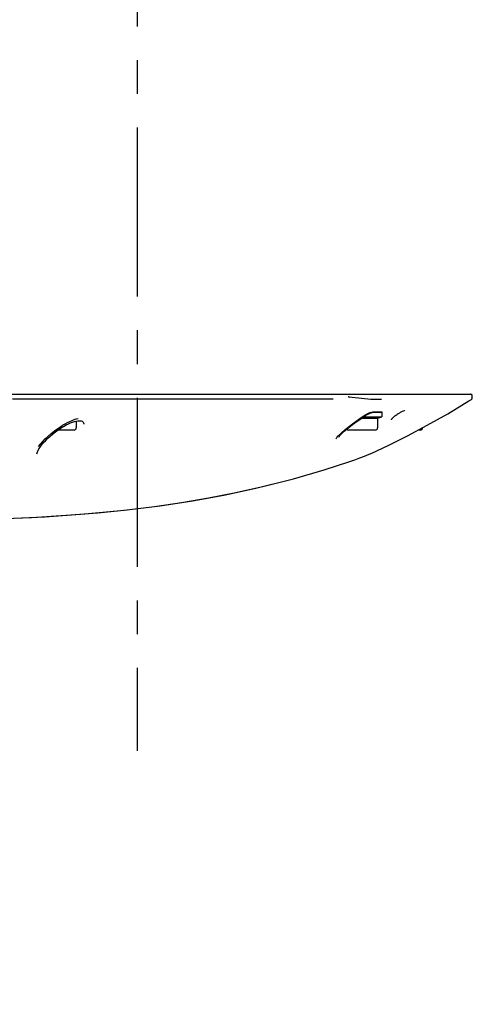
# Model space of a CAD drawing. Header units: millimetres. Extents: x 7426 to 8300, y 124 to 421.
# Tile 103 of 135: x 8203.51 to 8208.54, y 211.2 to 222.14. Entities that reach past the tile are written whole.
import ezdxf

# ---------------------------------------------------------------- set-up
doc = ezdxf.new("R2010")
doc.units = ezdxf.units.MM
doc.linetypes.add('BANKLINE1', pattern=[5.5, 4, -1.5])
doc.linetypes.add('CENTER', pattern=[0.6, 0.375, -0.075, 0.075, -0.075])
doc.layers.add('00_COMPONENTS', color=7, linetype='BANKLINE1')
doc.layers.add('外形图', color=7, linetype='Continuous')
doc.styles.add('微软雅黑', font='msyh.ttc')
doc.dimstyles.new('尺寸标注_1_20比例', dxfattribs={"dimtxt": 2.1, "dimasz": 1.7, "dimexe": 0.5, "dimexo": 0.4, "dimgap": 0.5, "dimtad": 1, "dimdec": 1, "dimlfac": 20, "dimdsep": 46, "dimtxsty": '微软雅黑', "dimcen": 0.09, "dimadec": 0, "dimazin": 0, "dimtp": 0.01, "dimtm": 0.01, "dimtfac": 1, "dimtdec": 1, "dimtofl": 0, "dimtmove": 0, "dimatfit": 3, "dimfxl": 1, "dimtolj": 1, "dimarcsym": 0})

# ---------------------------------------------------------------- blocks, each defined once
blk = doc.blocks.new('*D1503')
at = {"layer": '00_COMPONENTS', "color": 0, "linetype": 'ByBlock', "lineweight": -2, "ltscale": 20}
for p, q in [((8163.902, 226.977), (8164.071, 226.977)), ((8239.319, 220.893), (8245.92, 219.729))]:
    blk.add_line(p, q, dxfattribs=at)
blk.add_arc((8204.813, 226.977), 41.241, 182.3619, 347.6381, dxfattribs=at)
at = {"layer": '00_COMPONENTS', "color": 0}
for points in [[(8163.89, 225.283), (8163.323, 225.271), (8163.571, 226.977)], [(8245.376, 218.093), (8244.82, 218.203), (8245.427, 219.815)]]:
    blk.add_solid(points, dxfattribs=at)
at = {"layer": 'Defpoints', "color": 0}
for p in [(8163.502, 226.977), (8204.813, 226.977), (8238.925, 220.962), (8182.15, 192.52)]:
    blk.add_point(p, dxfattribs=at)
at = {"layer": '00_COMPONENTS', "color": 0, "insert": (8201.357, 187.477), "char_height": 2.1, "attachment_point": 5, "rotation": 355, "style": '微软雅黑'}
blk.add_mtext('\\A1;+\\A1;170%%d', dxfattribs=at)

msp = doc.modelspace()

# ---------------------------------------------------------------- linework, layer by layer
at = {"layer": '外形图', "linetype": 'CENTER', "ltscale": 5}
msp.add_line((8204.8126, 238.9373), (8204.8126, 214.0174), dxfattribs=at)
at = {"layer": '外形图', "linetype": 'Continuous'}
for p, q in [((8201.1761, 217.9769), (8208.5384, 217.9769)), ((8203.4244, 217.9269), (8203.516, 217.9269)), ((8203.516, 217.9269), (8203.5489, 217.9269)), ((8203.5489, 217.9269), (8203.5738, 217.9269)), ((8203.5738, 217.9269), (8203.5917, 217.9269)), ((8203.5917, 217.9269), (8203.6008, 217.9269)), ((8203.6008, 217.9269), (8203.6104, 217.9269)), ((8203.6104, 217.9269), (8203.6217, 217.9269)), ((8203.6217, 217.9269), (8203.6336, 217.9269)), ((8203.6336, 217.9269), (8203.6606, 217.9269)), ((8203.6606, 217.9269), (8203.8381, 217.9269)), ((8203.8381, 217.9269), (8203.8629, 217.9269)), ((8203.8629, 217.9269), (8203.8805, 217.9269)), ((8203.8805, 217.9269), (8203.9153, 217.9269)), ((8203.9153, 217.9269), (8203.9578, 217.9269)), ((8203.9578, 217.9269), (8204.0454, 217.9269)), ((8204.0454, 217.9269), (8204.0629, 217.9269)), ((8204.0629, 217.9269), (8204.0879, 217.9269)), ((8204.0879, 217.9269), (8204.1497, 217.9269)), ((8204.1497, 217.9269), (8204.3468, 217.9269)), ((8204.3468, 217.9269), (8204.3688, 217.9269)), ((8204.3688, 217.9269), (8204.3771, 217.9269)), ((8204.3771, 217.9269), (8205.9768, 217.9269)), ((8205.9768, 217.9269), (8206.0477, 217.9269)), ((8206.0477, 217.9269), (8206.927, 217.9269)), ((8206.927, 217.9269), (8206.969, 217.9269)), ((8206.969, 217.9269), (8206.9903, 217.9269)), ((8208.5008, 217.9022), (8208.5282, 217.9194)), ((8208.5387, 217.9405), (8208.5387, 217.9519)), ((8204.1349, 217.7027), (8204.1555, 217.7073)), ((8207.3043, 217.7096), (8207.4851, 217.7096)), ((8207.3142, 217.7246), (8207.3265, 217.7328)), ((8207.3172, 217.7184), (8207.3389, 217.7327)), ((8207.3265, 217.7328), (8207.3383, 217.7405)), ((8207.3301, 217.7269), (8207.5326, 217.7269)), ((8207.3389, 217.7327), (8207.3506, 217.7401)), ((8207.3587, 217.7526), (8207.3681, 217.7579)), ((8207.3691, 217.751), (8207.3805, 217.7572)), ((8207.4096, 217.7763), (8207.4121, 217.7769)), ((8207.4238, 217.7758), (8207.4255, 217.7763)), ((8207.4255, 217.7763), (8207.4287, 217.7769)), ((8207.4432, 217.7769), (8207.4276, 217.7769)), ((8207.4381, 217.7769), (8207.4285, 217.7769)), ((8207.5351, 217.7769), (8207.4299, 217.7769)), ((8207.4316, 217.7769), (8207.5326, 217.7769)), ((8207.4851, 217.7096), (8207.5227, 217.7233)), ((8207.4851, 217.7096), (8207.4851, 217.6044)), ((8207.5326, 217.7769), (8207.5326, 217.7269)), ((8203.8912, 217.569), (8203.9279, 217.5962)), ((8203.9018, 217.5587), (8203.9317, 217.5806)), ((8203.9279, 217.5962), (8203.9626, 217.6199)), ((8204.1101, 217.5794), (8203.9301, 217.5794)), ((8203.9626, 217.6199), (8203.976, 217.6284)), ((8203.976, 217.6284), (8203.982, 217.6322)), ((8203.976, 217.61), (8203.9918, 217.6196)), ((8203.9918, 217.6196), (8204.0203, 217.6357)), ((8204.0203, 217.6357), (8204.0468, 217.649)), ((8204.1351, 217.6799), (8204.1351, 217.6044)), ((8207.1242, 217.5841), (8207.1399, 217.597)), ((8207.4601, 217.5794), (8207.1651, 217.5794)), ((8207.9601, 217.5794), (8207.939, 217.5794)), ((8207.0531, 217.5008), (8207.053, 217.4994))]:
    msp.add_line(p, q, dxfattribs=at)
for points in [[(8207.1634, 217.951), (8207.1644, 217.9508), (8207.1653, 217.9506), (8207.1662, 217.9505), (8207.1671, 217.9505), (8207.1681, 217.9506), (8207.169, 217.9507)], [(8207.1634, 217.951), (8207.1635, 217.9504), (8207.1636, 217.9497), (8207.1638, 217.949), (8207.1641, 217.9485), (8207.1644, 217.9481), (8207.1647, 217.9477), (8207.165, 217.9473), (8207.1653, 217.947), (8207.1657, 217.9467), (8207.1661, 217.9463), (8207.1664, 217.946), (8207.1668, 217.9457), (8207.1673, 217.9454), (8207.1677, 217.9451), (8207.1682, 217.9448)], [(8208.5294, 217.921), (8208.5314, 217.9225), (8208.5337, 217.9247), (8208.5358, 217.9275), (8208.5374, 217.9308), (8208.5384, 217.9344), (8208.5387, 217.9379)], [(8207.7874, 217.5001), (8207.8165, 217.5146), (8208.0381, 217.6318), (8208.2666, 217.7609), (8208.5008, 217.9022)], [(8204.0626, 217.676), (8204.0881, 217.687), (8204.1123, 217.696), (8204.1349, 217.7027)], [(8207.2508, 217.6807), (8207.2715, 217.6953), (8207.2927, 217.71), (8207.3142, 217.7246)], [(8207.2577, 217.6773), (8207.2867, 217.6977), (8207.3172, 217.7184)], [(8207.3383, 217.7405), (8207.3435, 217.7437), (8207.3487, 217.7468), (8207.3537, 217.7498), (8207.3587, 217.7526)], [(8207.3506, 217.7401), (8207.3569, 217.7439), (8207.3631, 217.7476), (8207.3691, 217.751)], [(8207.3681, 217.7579), (8207.3726, 217.7602), (8207.3769, 217.7625), (8207.3811, 217.7645), (8207.385, 217.7664), (8207.3887, 217.7682), (8207.3922, 217.7698), (8207.3954, 217.7712), (8207.3985, 217.7724), (8207.4013, 217.7735), (8207.4039, 217.7745), (8207.4062, 217.7753), (8207.4083, 217.7759), (8207.4096, 217.7763)], [(8207.3805, 217.7572), (8207.3859, 217.76), (8207.3911, 217.7626), (8207.3959, 217.7649), (8207.4005, 217.767)], [(8207.4005, 217.767), (8207.4047, 217.7689), (8207.4087, 217.7705), (8207.4123, 217.772)], [(8207.4123, 217.772), (8207.4156, 217.7732), (8207.4187, 217.7743), (8207.4214, 217.7752), (8207.4238, 217.7758)], [(8203.9317, 217.5806), (8203.9608, 217.6004), (8203.976, 217.61)], [(8203.982, 217.6322), (8204.0094, 217.6484), (8204.0363, 217.6631), (8204.0626, 217.676)], [(8204.0468, 217.649), (8204.0713, 217.6599), (8204.0943, 217.6687), (8204.1154, 217.6753), (8204.1345, 217.6798)], [(8204.1345, 217.6798), (8204.1517, 217.6824), (8204.1667, 217.6832)], [(8204.1667, 217.6832), (8204.1794, 217.6825), (8204.1904, 217.6803), (8204.1993, 217.6768), (8204.2061, 217.6723), (8204.2113, 217.6664), (8204.2151, 217.6586), (8204.2172, 217.6483), (8204.2174, 217.6439)], [(8207.0606, 217.5279), (8207.0711, 217.5379), (8207.0828, 217.5486), (8207.0956, 217.5599), (8207.1094, 217.5718), (8207.1242, 217.5841)], [(8207.1023, 217.5546), (8207.1151, 217.566), (8207.1295, 217.5785), (8207.1457, 217.5921)], [(8207.1399, 217.597), (8207.1565, 217.6102), (8207.1739, 217.6238), (8207.1922, 217.6377), (8207.2111, 217.6518), (8207.2307, 217.6662), (8207.2508, 217.6807)], [(8207.1457, 217.5921), (8207.1637, 217.6067), (8207.1836, 217.6223)], [(8207.1836, 217.6223), (8207.2058, 217.6393), (8207.2306, 217.6578), (8207.2577, 217.6773)], [(8203.7161, 217.3984), (8203.7369, 217.4242), (8203.7612, 217.4515), (8203.7896, 217.4807), (8203.8217, 217.5109), (8203.8556, 217.5404), (8203.8912, 217.569)], [(8203.7193, 217.371), (8203.7323, 217.3908), (8203.7487, 217.4127), (8203.7681, 217.4358), (8203.7907, 217.4602), (8203.8161, 217.4856), (8203.8434, 217.5106), (8203.872, 217.535), (8203.9018, 217.5587)], [(8207.0222, 217.4815), (8207.0222, 217.4813), (8207.0225, 217.4821), (8207.0239, 217.4851), (8207.0266, 217.4895), (8207.0307, 217.4951), (8207.0362, 217.5021), (8207.0431, 217.5099), (8207.0512, 217.5185), (8207.0606, 217.5279)], [(8207.053, 217.4994), (8207.0529, 217.4987), (8207.0529, 217.499), (8207.0544, 217.502), (8207.0571, 217.5064), (8207.0611, 217.5117), (8207.0665, 217.5183), (8207.0733, 217.526)], [(8207.0733, 217.526), (8207.0815, 217.5345), (8207.0911, 217.544), (8207.1023, 217.5546)], [(8207.4199, 217.324), (8207.6016, 217.4078), (8207.7874, 217.5001)], [(8203.6967, 217.3152), (8203.6986, 217.3255), (8203.7028, 217.3385), (8203.7096, 217.3537), (8203.7193, 217.371)], [(8207.1776, 217.2298), (8207.234, 217.2496), (8207.2863, 217.2691), (8207.3383, 217.2895)], [(8207.3383, 217.2895), (8207.3898, 217.3108), (8207.4199, 217.324)], [(8206.2221, 216.9549), (8206.5504, 217.0385), (8206.8906, 217.1369), (8207.1784, 217.2301)], [(8198.9252, 216.6327), (8199.2383, 216.622), (8199.6466, 216.6095), (8200.0876, 216.5976), (8200.5534, 216.5871), (8201.0307, 216.5788), (8201.5146, 216.5734), (8202.0017, 216.5718), (8202.4797, 216.5749), (8202.9284, 216.583), (8203.3555, 216.5967), (8203.7856, 216.6175), (8204.2312, 216.6486), (8204.6666, 216.69), (8205.0666, 216.7394), (8205.4282, 216.7945), (8205.7763, 216.8579), (8206.1323, 216.9339), (8206.504, 217.0261), (8206.5217, 217.0312)], [(8198.9252, 216.6327), (8199.018, 216.6294), (8199.2956, 216.6202), (8199.5961, 216.611), (8199.9231, 216.6018), (8200.273, 216.5931), (8200.6501, 216.5851), (8201.06, 216.5783), (8201.4944, 216.5736), (8201.9355, 216.5718), (8202.3744, 216.5738), (8202.8095, 216.5803), (8203.2319, 216.5921), (8203.6377, 216.6094), (8204.0214, 216.6326), (8204.3757, 216.661), (8204.6989, 216.6936), (8205.0034, 216.7308), (8205.3036, 216.7743), (8205.6044, 216.8252), (8205.9078, 216.8845), (8206.2221, 216.9549)]]:
    msp.add_lwpolyline(points, dxfattribs=at)
for centre, radius, start, end in [((8208.5137, 217.9519), 0.025, 0, 90), ((8207.5176, 217.7374), 0.015, 290, 315.55634), ((8204.1101, 217.6044), 0.025, 270, 0), ((8207.1651, 217.6044), 0.025, 213.09324, 270), ((8207.4601, 217.6044), 0.025, 270, 0), ((8207.9601, 217.6044), 0.025, 270, 358.49993)]:
    msp.add_arc(centre, radius, start, end, dxfattribs=at)
for points, knots in [([(8207.5296, 217.9176), (8207.5013, 217.9173), (8207.3804, 217.9193), (8207.2599, 217.9319), (8207.1682, 217.9448)], [0, 0, 0, 0, 0.2334747, 1, 1, 1, 1]), ([(8207.7124, 217.7579), (8207.7002, 217.7499), (8207.6772, 217.7335), (8207.6499, 217.7111), (8207.6391, 217.6992), (8207.6375, 217.6951), (8207.6374, 217.6942)], [0, 0, 0, 0, 0.2946021, 0.5892041, 0.8838062, 1, 1, 1, 1]), ([(8207.7874, 217.7921), (8207.7875, 217.7935), (8207.7856, 217.7958), (8207.7722, 217.7925), (8207.7457, 217.779), (8207.7237, 217.7654), (8207.7124, 217.7579)], [0, 0, 0, 0, 0.1688591, 0.4459061, 0.722953, 1, 1, 1, 1])]:
    msp.add_open_spline(points, degree=3, knots=knots, dxfattribs=at)

# ---------------------------------------------------------------- dimensions: what is measured, and where the dimension line sits
at = {"layer": '00_COMPONENTS', "linetype": 'ByBlock', "ltscale": 20}
dim = msp.add_angular_dim_3p(base=(8182.1501, 192.5203), center=(8204.8126, 226.9769), p1=(8163.5018, 226.9769), p2=(8238.9246, 220.962), text='\\A1;+<>', dimstyle='尺寸标注_1_20比例', dxfattribs=at)
dim.commit()
dim.dimension.update_dxf_attribs({"geometry": '*D1503', "text_midpoint": (8201.3568, 187.4772)})

doc.saveas('drawing.dxf')
